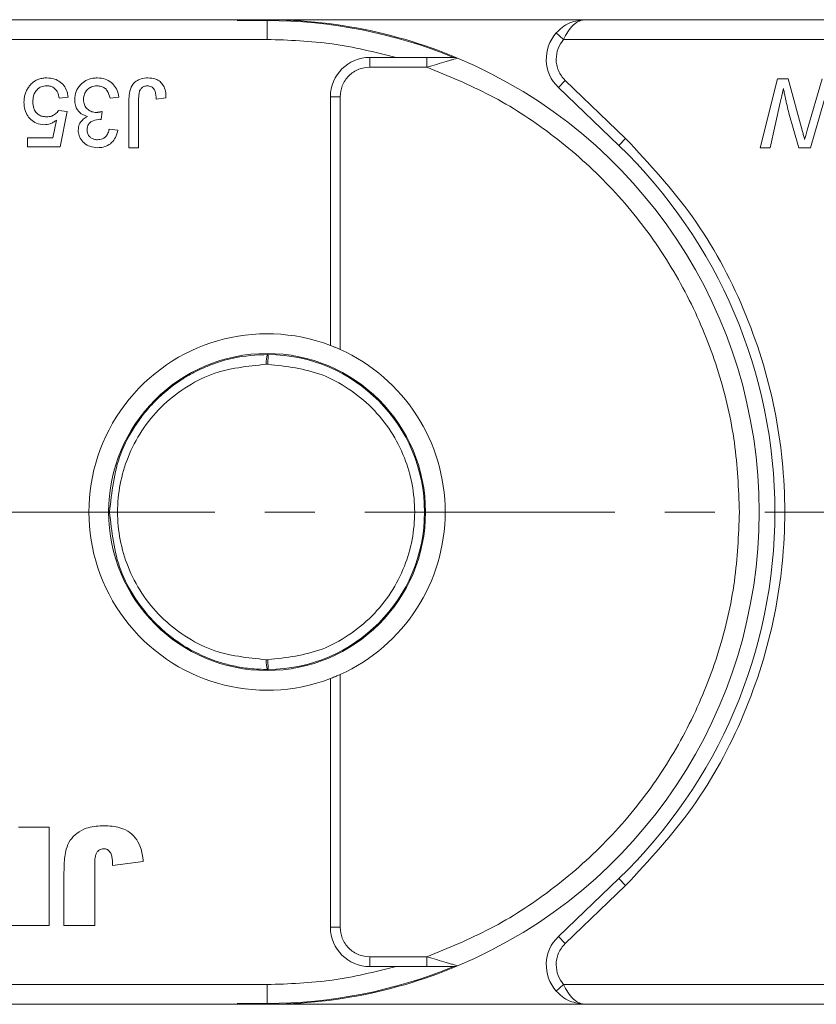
# Model space of a CAD drawing. Header units: millimetres. Extents: x 8853 to 11418, y 45 to 1005.
# Tile 180 of 256: x 10759 to 10800, y 427 to 477. Entities that reach past the tile are written whole.
import ezdxf

# ---------------------------------------------------------------- set-up
doc = ezdxf.new("R2010")
doc.units = ezdxf.units.MM
doc.linetypes.add('CENTERX2', pattern=[20.32, 12.7, -2.54, 2.54, -2.54])

msp = doc.modelspace()

# ---------------------------------------------------------------- linework, layer by layer
at = {"color": 7, "linetype": 'Continuous', "lineweight": 15}
for p, q in [((10771.855, 477.04), (10732.041, 477.04)), ((10788.041, 477.04), (10773.417, 477.04)), ((10827.855, 477.04), (10788.041, 477.04)), ((10771.855, 476.994), (10770.338, 476.994)), ((10771.855, 476.994), (10771.855, 476.04)), ((10730.923, 476.04), (10771.855, 476.04)), ((10786.923, 476.04), (10786.55, 476.374)), ((10786.923, 476.04), (10827.855, 476.04)), ((10777.072, 474.628), (10777.072, 475.128)), ((10778.41, 475.128), (10777.072, 475.128)), ((10779.967, 475.128), (10778.41, 475.128)), ((10779.967, 475.128), (10779.967, 474.628)), ((10777.072, 474.628), (10779.967, 474.628)), ((10796.9, 470.54), (10797.782, 474.04)), ((10797.782, 474.04), (10798.325, 474.04)), ((10798.325, 474.04), (10799.056, 471.365)), ((10799.299, 471.422), (10800.056, 474.04)), ((10786.655, 473.598), (10787.002, 473.958)), ((10786.655, 473.598), (10789.726, 470.648)), ((10787.002, 473.958), (10790.073, 471.009)), ((10761.75, 473.098), (10761.302, 473.053)), ((10764.325, 473.098), (10763.877, 473.053)), ((10766.721, 473.064), (10766.227, 473.008)), ((10775.072, 460.499), (10775.072, 473.128)), ((10775.072, 473.128), (10775.572, 473.128)), ((10775.572, 460.292), (10775.572, 473.128)), ((10764.836, 470.54), (10764.836, 472.916)), ((10765.33, 472.947), (10765.33, 470.54)), ((10797.926, 472.829), (10797.41, 470.54)), ((10800.153, 472.929), (10799.461, 470.54)), ((10761.257, 472.425), (10761.706, 472.38)), ((10761.706, 472.38), (10761.347, 470.585)), ((10763.477, 472.38), (10763.431, 471.976)), ((10798.867, 470.54), (10798.367, 472.294)), ((10760.98, 471.034), (10761.158, 471.94)), ((10759.686, 470.585), (10759.686, 471.034)), ((10759.686, 471.034), (10760.98, 471.034)), ((10763.832, 471.483), (10764.28, 471.438)), ((10790.073, 471.009), (10789.726, 470.648)), ((10761.347, 470.585), (10759.686, 470.585)), ((10765.33, 470.54), (10764.836, 470.54)), ((10797.41, 470.54), (10796.9, 470.54)), ((10799.461, 470.54), (10798.867, 470.54)), ((10771.905, 460.04), (10771.902, 459.54)), ((10771.809, 459.54), (10771.902, 459.54)), ((10771.902, 444.54), (10771.809, 444.54)), ((10771.902, 444.54), (10771.905, 444.04)), ((10775.072, 430.953), (10775.072, 443.581)), ((10775.572, 430.953), (10775.572, 443.789)), ((10759.232, 436.04), (10760.79, 436.04)), ((10760.79, 436.04), (10760.79, 431.04)), ((10763.098, 434.1), (10763.098, 431.04)), ((10764.007, 434.092), (10765.565, 434.3)), ((10761.539, 431.04), (10761.539, 433.746)), ((10789.726, 433.432), (10786.655, 430.483)), ((10790.073, 433.071), (10787.002, 430.122)), ((10790.073, 433.071), (10789.726, 433.432)), ((10760.79, 431.04), (10756.959, 431.04)), ((10763.098, 431.04), (10761.539, 431.04)), ((10775.072, 430.953), (10775.572, 430.953)), ((10787.002, 430.122), (10786.655, 430.483)), ((10779.967, 429.453), (10777.072, 429.453)), ((10777.072, 428.953), (10777.072, 429.453)), ((10779.967, 428.953), (10779.967, 429.453)), ((10777.072, 428.953), (10778.41, 428.953)), ((10778.41, 428.953), (10779.967, 428.953)), ((10771.855, 428.04), (10730.923, 428.04)), ((10771.855, 428.04), (10771.855, 427.086)), ((10786.923, 428.04), (10786.55, 427.707)), ((10827.855, 428.04), (10786.923, 428.04)), ((10732.041, 427.04), (10771.855, 427.04)), ((10770.338, 427.086), (10771.855, 427.086)), ((10773.417, 427.04), (10788.041, 427.04)), ((10788.041, 427.04), (10827.855, 427.04))]:
    msp.add_line(p, q, dxfattribs=at)
at = {"color": 1, "linetype": 'CENTERX2', "lineweight": 13}
msp.add_line((10715.855, 452.04), (11241.313, 452.04), dxfattribs=at)
at = {"color": 7, "linetype": 'Continuous', "lineweight": 15, "flags": 128}
for points in [[(10770.386, 477.04), (10770.392, 477.041), (10773.417, 477.04)], [(10773.417, 427.04), (10770.392, 427.04), (10770.386, 427.04)]]:
    msp.add_lwpolyline(points, dxfattribs=at)
at = {"color": 7, "linetype": 'Continuous', "lineweight": 15}
msp.add_circle((10771.855, 452.04), 8.05, dxfattribs=at)
for centre, radius, start, end in [((10771.855, 452.04), 25, 67.2121, 93.4786), ((10771.855, 452.04), 24.954, 67.7001, 90), ((10788.041, 475.04), 2, 138.1897, 226.1574), ((10777.072, 473.128), 2, 90, 180), ((10781.345, 474.628), 0.5, 67.2121, 90), ((10771.855, 452.04), 25, 292.7879, 67.2121), ((10771.855, 452.04), 25.8, 313.8426, 46.1574), ((10771.855, 452.04), 9.05, 69.1769, 290.8231), ((10771.855, 452.04), 8, 270.355, 89.645), ((10771.855, 452.04), 9.05, 294.2509, 65.7491), ((10777.072, 430.953), 2, 180, 270), ((10788.041, 429.04), 2, 133.8426, 221.8103), ((10771.855, 452.04), 25, 266.5214, 292.7879), ((10771.855, 452.04), 24.954, 270, 292.2999), ((10781.345, 429.453), 0.5, 270, 292.7879)]:
    msp.add_arc(centre, radius, start, end, dxfattribs=at)
for points, knots in [([(10786.55, 476.374), (10786.645, 476.467), (10786.854, 476.674), (10787.353, 476.962), (10787.771, 477.009), (10788.041, 477.04)], [0, 0, 0, 0, 0.2270668, 0.5015953, 1, 1, 1, 1]), ([(10788.041, 477.04), (10787.934, 477.027), (10787.723, 477.001), (10787.413, 476.789), (10787.134, 476.463), (10786.99, 476.176), (10786.923, 476.04)], [0, 0, 0, 0, 0.251519, 0.501784, 0.765632, 1, 1, 1, 1]), ([(10781.345, 475.128), (10781.344, 475.128), (10781.341, 475.128), (10781.319, 475.128), (10781.247, 475.128), (10781.052, 475.128), (10780.615, 475.128), (10780.226, 475.128), (10779.967, 475.128)], [0, 0, 0, 0, 0.02892, 0.058841, 0.126521, 0.252272, 0.502811, 1, 1, 1, 1]), ([(10781.351, 475.033), (10781.295, 475.016), (10781.176, 474.981), (10780.881, 474.893), (10780.472, 474.773), (10780.136, 474.676), (10779.967, 474.628)], [0, 0, 0, 0, 0.155955, 0.334064, 0.665854, 1, 1, 1, 1]), ([(10781.538, 475.089), (10781.529, 475.086), (10781.51, 475.08), (10781.406, 475.049), (10781.351, 475.033)], [0, 0, 0, 0, 0.47698, 1, 1, 1, 1]), ([(10786.541, 475.04), (10786.546, 474.939), (10786.558, 474.738), (10786.653, 474.449), (10786.795, 474.18), (10786.933, 474.032), (10787.002, 473.958)], [0, 0, 0, 0, 0.249887, 0.499995, 0.749887, 1, 1, 1, 1]), ([(10775.572, 473.128), (10775.592, 473.316), (10775.624, 473.608), (10775.81, 473.957), (10776.004, 474.196), (10776.243, 474.39), (10776.592, 474.577), (10776.884, 474.608), (10777.072, 474.628)], [0, 0, 0, 0, 0.239443, 0.369607, 0.5, 0.630164, 0.760557, 1, 1, 1, 1]), ([(10779.967, 474.628), (10781.056, 474.183), (10783.274, 473.279), (10786.342, 471.286), (10789.152, 468.823), (10791.566, 465.905), (10793.496, 462.647), (10794.865, 459.169), (10795.703, 455.608), (10795.805, 453.216), (10795.855, 452.04)], [0, 0, 0, 0, 0.119843, 0.244, 0.371208, 0.5, 0.628792, 0.756, 0.880157, 1, 1, 1, 1]), ([(10760.663, 474.085), (10760.596, 474.083), (10760.461, 474.077), (10760.263, 474.029), (10760.076, 473.942), (10759.938, 473.839), (10759.84, 473.741), (10759.796, 473.687), (10759.775, 473.66)], [0, 0, 0, 0, 0.195914, 0.39631, 0.592972, 0.797743, 0.898464, 1, 1, 1, 1]), ([(10760.663, 474.085), (10760.799, 474.075), (10761.045, 474.057), (10761.364, 473.884), (10761.591, 473.638), (10761.714, 473.36), (10761.74, 473.174), (10761.75, 473.098)], [0, 0, 0, 0, 0.248379, 0.451028, 0.653732, 0.857674, 1, 1, 1, 1]), ([(10762.082, 472.987), (10762.095, 473.123), (10762.121, 473.397), (10762.348, 473.732), (10762.649, 473.969), (10762.959, 474.074), (10763.16, 474.082), (10763.236, 474.085)], [0, 0, 0, 0, 0.228572, 0.459007, 0.660095, 0.870765, 1, 1, 1, 1]), ([(10763.236, 474.085), (10763.372, 474.074), (10763.623, 474.054), (10763.946, 473.869), (10764.178, 473.609), (10764.293, 473.334), (10764.317, 473.158), (10764.325, 473.098)], [0, 0, 0, 0, 0.249595, 0.46063, 0.671469, 0.886859, 1, 1, 1, 1]), ([(10764.836, 472.916), (10764.839, 473.049), (10764.846, 473.318), (10764.948, 473.667), (10765.153, 473.899), (10765.406, 474.038), (10765.632, 474.081), (10765.774, 474.084), (10765.799, 474.085)], [0, 0, 0, 0, 0.230985, 0.464973, 0.609952, 0.754605, 0.955682, 1, 1, 1, 1]), ([(10765.799, 474.085), (10765.935, 474.075), (10766.157, 474.059), (10766.43, 473.907), (10766.609, 473.693), (10766.712, 473.399), (10766.718, 473.179), (10766.721, 473.064)], [0, 0, 0, 0, 0.257051, 0.4188059, 0.5813296, 0.7801411, 1, 1, 1, 1]), ([(10759.775, 473.66), (10759.736, 473.605), (10759.658, 473.495), (10759.577, 473.308), (10759.526, 473.111), (10759.509, 472.953), (10759.507, 472.862), (10759.507, 472.84)], [0, 0, 0, 0, 0.228036, 0.461347, 0.689746, 0.923403, 1, 1, 1, 1]), ([(10760.66, 473.681), (10760.561, 473.672), (10760.395, 473.657), (10760.196, 473.529), (10760.067, 473.366), (10759.971, 473.142), (10759.961, 472.968), (10759.956, 472.867)], [0, 0, 0, 0, 0.242689, 0.406584, 0.570206, 0.750946, 1, 1, 1, 1]), ([(10761.302, 473.053), (10761.279, 473.159), (10761.243, 473.328), (10761.105, 473.527), (10760.945, 473.636), (10760.789, 473.677), (10760.696, 473.68), (10760.66, 473.681)], [0, 0, 0, 0, 0.323008, 0.519347, 0.717293, 0.893001, 1, 1, 1, 1]), ([(10763.22, 473.681), (10763.12, 473.672), (10762.95, 473.657), (10762.746, 473.523), (10762.611, 473.354), (10762.54, 473.165), (10762.533, 473.036), (10762.53, 472.984)], [0, 0, 0, 0, 0.269591, 0.459441, 0.648883, 0.856246, 1, 1, 1, 1]), ([(10763.877, 473.053), (10763.842, 473.186), (10763.791, 473.381), (10763.612, 473.579), (10763.429, 473.667), (10763.293, 473.676), (10763.22, 473.681)], [0, 0, 0, 0, 0.404921, 0.593605, 0.78306, 1, 1, 1, 1]), ([(10765.779, 473.681), (10765.715, 473.675), (10765.606, 473.663), (10765.476, 473.573), (10765.386, 473.453), (10765.332, 473.237), (10765.33, 473.063), (10765.33, 472.947)], [0, 0, 0, 0, 0.19306, 0.330934, 0.468862, 0.645656, 1, 1, 1, 1]), ([(10766.227, 473.008), (10766.219, 473.144), (10766.208, 473.327), (10766.109, 473.54), (10766.002, 473.633), (10765.885, 473.676), (10765.811, 473.68), (10765.779, 473.681)], [0, 0, 0, 0, 0.441322, 0.598348, 0.756856, 0.895495, 1, 1, 1, 1]), ([(10798.089, 473.551), (10798.074, 473.486), (10798.045, 473.356), (10798.003, 473.17), (10797.964, 472.995), (10797.939, 472.884), (10797.926, 472.829)], [0, 0, 0, 0, 0.27018, 0.54036, 0.770179, 1, 1, 1, 1]), ([(10798.367, 472.294), (10798.335, 472.423), (10798.284, 472.624), (10798.221, 472.898), (10798.174, 473.115), (10798.13, 473.333), (10798.103, 473.478), (10798.089, 473.551)], [0, 0, 0, 0, 0.310606, 0.482888, 0.655191, 0.82758, 1, 1, 1, 1]), ([(10760.534, 471.707), (10760.397, 471.721), (10760.147, 471.747), (10759.846, 471.96), (10759.631, 472.229), (10759.521, 472.539), (10759.511, 472.748), (10759.507, 472.84)], [0, 0, 0, 0, 0.238357, 0.435095, 0.63094, 0.839011, 1, 1, 1, 1]), ([(10759.956, 472.867), (10759.963, 472.755), (10759.975, 472.572), (10760.093, 472.344), (10760.245, 472.202), (10760.443, 472.122), (10760.582, 472.115), (10760.658, 472.111)], [0, 0, 0, 0, 0.284133, 0.463731, 0.644535, 0.805022, 1, 1, 1, 1]), ([(10762.739, 472.124), (10762.624, 472.163), (10762.426, 472.229), (10762.22, 472.449), (10762.099, 472.701), (10762.088, 472.888), (10762.082, 472.987)], [0, 0, 0, 0, 0.302387, 0.525374, 0.748493, 1, 1, 1, 1]), ([(10762.53, 472.984), (10762.538, 472.895), (10762.552, 472.736), (10762.679, 472.539), (10762.845, 472.403), (10763.025, 472.339), (10763.141, 472.334), (10763.187, 472.332)], [0, 0, 0, 0, 0.254178, 0.457835, 0.661032, 0.868746, 1, 1, 1, 1]), ([(10760.658, 472.111), (10760.701, 472.112), (10760.788, 472.115), (10760.908, 472.142), (10761.014, 472.19), (10761.105, 472.254), (10761.19, 472.33), (10761.234, 472.393), (10761.257, 472.425)], [0, 0, 0, 0, 0.181774, 0.36703, 0.518513, 0.675027, 0.835287, 1, 1, 1, 1]), ([(10762.261, 471.43), (10762.272, 471.528), (10762.293, 471.718), (10762.454, 471.947), (10762.617, 472.065), (10762.714, 472.112), (10762.739, 472.124)], [0, 0, 0, 0, 0.328269, 0.636143, 0.9088, 1, 1, 1, 1]), ([(10763.187, 472.332), (10763.203, 472.333), (10763.237, 472.334), (10763.286, 472.339), (10763.334, 472.347), (10763.382, 472.356), (10763.43, 472.367), (10763.461, 472.376), (10763.477, 472.38)], [0, 0, 0, 0, 0.169524, 0.339551, 0.504185, 0.669008, 0.834436, 1, 1, 1, 1]), ([(10761.158, 471.94), (10761.131, 471.92), (10761.078, 471.88), (10760.997, 471.831), (10760.917, 471.79), (10760.818, 471.75), (10760.69, 471.715), (10760.587, 471.71), (10760.534, 471.707)], [0, 0, 0, 0, 0.147364, 0.295352, 0.418554, 0.542551, 0.767964, 1, 1, 1, 1]), ([(10763.366, 471.981), (10763.249, 471.968), (10763.073, 471.948), (10762.879, 471.837), (10762.775, 471.726), (10762.718, 471.592), (10762.713, 471.496), (10762.71, 471.445)], [0, 0, 0, 0, 0.3675596, 0.5509919, 0.6954114, 0.8395947, 1, 1, 1, 1]), ([(10763.431, 471.976), (10763.425, 471.977), (10763.415, 471.978), (10763.398, 471.979), (10763.382, 471.98), (10763.371, 471.981), (10763.366, 471.981)], [0, 0, 0, 0, 0.250087, 0.500185, 0.75003, 1, 1, 1, 1]), ([(10763.257, 470.54), (10763.121, 470.554), (10762.877, 470.578), (10762.559, 470.755), (10762.357, 471.003), (10762.27, 471.243), (10762.263, 471.384), (10762.261, 471.43)], [0, 0, 0, 0, 0.272752, 0.493599, 0.716338, 0.90619, 1, 1, 1, 1]), ([(10762.71, 471.445), (10762.716, 471.376), (10762.729, 471.246), (10762.839, 471.094), (10762.977, 470.992), (10763.117, 470.949), (10763.209, 470.945), (10763.243, 470.944)], [0, 0, 0, 0, 0.2487669, 0.4726731, 0.6635162, 0.8755788, 1, 1, 1, 1]), ([(10763.243, 470.944), (10763.327, 470.952), (10763.47, 470.965), (10763.644, 471.076), (10763.767, 471.233), (10763.813, 471.38), (10763.83, 471.471), (10763.832, 471.483)], [0, 0, 0, 0, 0.2859195, 0.4849885, 0.6843246, 0.9590687, 1, 1, 1, 1]), ([(10764.28, 471.438), (10764.247, 471.306), (10764.188, 471.068), (10763.969, 470.782), (10763.695, 470.606), (10763.444, 470.545), (10763.299, 470.541), (10763.257, 470.54)], [0, 0, 0, 0, 0.270658, 0.489263, 0.708369, 0.914642, 1, 1, 1, 1]), ([(10790.073, 471.009), (10791.263, 469.726), (10793.668, 467.133), (10796.209, 462.412), (10797.805, 457.321), (10798.329, 452.04), (10797.805, 446.759), (10796.209, 441.669), (10793.668, 436.948), (10791.263, 434.355), (10790.073, 433.071)], [0, 0, 0, 0, 0.123724, 0.25, 0.376276, 0.5, 0.623724, 0.75, 0.876276, 1, 1, 1, 1]), ([(10799.056, 471.365), (10799.065, 471.332), (10799.084, 471.265), (10799.111, 471.164), (10799.134, 471.08), (10799.153, 471.013), (10799.162, 470.98), (10799.166, 470.963)], [0, 0, 0, 0, 0.249998, 0.499996, 0.75, 0.874999, 1, 1, 1, 1]), ([(10799.166, 470.963), (10799.175, 470.995), (10799.193, 471.059), (10799.225, 471.168), (10799.26, 471.288), (10799.286, 471.377), (10799.299, 471.422)], [0, 0, 0, 0, 0.209513, 0.419031, 0.709515, 1, 1, 1, 1]), ([(10763.855, 452.04), (10763.963, 453.051), (10764.128, 454.6), (10764.997, 456.217), (10765.639, 457.1), (10766.364, 457.9), (10767.132, 458.528), (10767.893, 458.998), (10768.404, 459.266), (10769.146, 459.586), (10770.305, 459.95), (10771.314, 460.007), (10771.905, 460.04)], [0, 0, 0, 0, 0.237329, 0.363961, 0.429693, 0.497, 0.620486, 0.664841, 0.710767, 0.758264, 0.858492, 1, 1, 1, 1]), ([(10771.809, 459.54), (10771.811, 459.604), (10771.814, 459.701), (10771.826, 459.817), (10771.84, 459.912), (10771.86, 459.984), (10771.883, 460.032), (10771.897, 460.037), (10771.905, 460.04)], [0, 0, 0, 0, 0.24166, 0.368694, 0.499829, 0.705384, 0.84166, 1, 1, 1, 1]), ([(10775.072, 460.499), (10775.077, 460.497), (10775.087, 460.493), (10775.165, 460.464), (10775.279, 460.418), (10775.421, 460.359), (10775.523, 460.313), (10775.572, 460.292)], [0, 0, 0, 0, 0.195481, 0.39079, 0.590918, 0.80353, 1, 1, 1, 1]), ([(10771.809, 444.54), (10770.863, 444.635), (10769.408, 444.781), (10767.649, 445.712), (10766.44, 446.679), (10765.458, 447.883), (10764.545, 449.633), (10764.08, 452.04), (10764.545, 454.447), (10765.458, 456.198), (10766.44, 457.402), (10767.649, 458.369), (10769.408, 459.3), (10770.863, 459.445), (10771.809, 459.54)], [0, 0, 0, 0, 0.120645, 0.185436, 0.251402, 0.317135, 0.381281, 0.5, 0.618719, 0.682865, 0.748598, 0.814564, 0.879355, 1, 1, 1, 1]), ([(10771.902, 459.54), (10772.841, 459.435), (10774.286, 459.273), (10776.021, 458.334), (10777.213, 457.366), (10778.179, 456.167), (10779.079, 454.426), (10779.535, 452.04), (10779.079, 449.654), (10778.179, 447.914), (10777.213, 446.715), (10776.021, 445.747), (10774.286, 444.808), (10772.841, 444.646), (10771.902, 444.54)], [0, 0, 0, 0, 0.119771, 0.184208, 0.25, 0.315792, 0.380229, 0.5, 0.619771, 0.684208, 0.75, 0.815792, 0.880229, 1, 1, 1, 1]), ([(10771.905, 444.04), (10771.588, 444.049), (10770.997, 444.066), (10770.186, 444.205), (10769.516, 444.381), (10768.58, 444.709), (10767.659, 445.188), (10766.78, 445.84), (10765.98, 446.562), (10765.131, 447.611), (10764.129, 449.48), (10763.963, 451.03), (10763.855, 452.04)], [0, 0, 0, 0, 0.076031, 0.141714, 0.197043, 0.242017, 0.379556, 0.443133, 0.503189, 0.636039, 0.762674, 1, 1, 1, 1]), ([(10795.855, 452.04), (10795.805, 450.865), (10795.703, 448.472), (10794.865, 444.911), (10793.496, 441.433), (10791.566, 438.175), (10789.152, 435.258), (10786.342, 432.794), (10783.274, 430.802), (10781.056, 429.897), (10779.967, 429.453)], [0, 0, 0, 0, 0.119843, 0.244, 0.371208, 0.5, 0.628792, 0.756, 0.880157, 1, 1, 1, 1]), ([(10771.905, 444.04), (10771.897, 444.043), (10771.883, 444.049), (10771.86, 444.096), (10771.84, 444.169), (10771.826, 444.264), (10771.814, 444.38), (10771.811, 444.477), (10771.809, 444.54)], [0, 0, 0, 0, 0.158364, 0.294648, 0.500171, 0.631321, 0.75836, 1, 1, 1, 1]), ([(10775.572, 443.789), (10775.513, 443.762), (10775.393, 443.71), (10775.235, 443.645), (10775.123, 443.601), (10775.077, 443.583), (10775.073, 443.582), (10775.072, 443.581)], [0, 0, 0, 0, 0.238951, 0.478398, 0.703727, 0.911587, 1, 1, 1, 1]), ([(10761.539, 433.746), (10761.541, 433.879), (10761.547, 434.273), (10761.597, 434.834), (10761.83, 435.387), (10762.196, 435.749), (10762.744, 436.057), (10763.203, 436.087), (10763.479, 436.105)], [0, 0, 0, 0, 0.1136198, 0.3358942, 0.4750673, 0.6142166, 0.7674037, 1, 1, 1, 1]), ([(10763.479, 436.105), (10763.612, 436.102), (10764.015, 436.093), (10764.593, 435.979), (10765.095, 435.613), (10765.417, 435.126), (10765.533, 434.662), (10765.56, 434.364), (10765.565, 434.3)], [0, 0, 0, 0, 0.128183, 0.387536, 0.549691, 0.711944, 0.938522, 1, 1, 1, 1]), ([(10763.098, 434.1), (10763.101, 434.234), (10763.107, 434.431), (10763.164, 434.671), (10763.24, 434.805), (10763.338, 434.89), (10763.447, 434.93), (10763.521, 434.934), (10763.555, 434.936)], [0, 0, 0, 0, 0.372716, 0.548628, 0.683692, 0.793503, 0.903383, 1, 1, 1, 1]), ([(10763.555, 434.936), (10763.585, 434.935), (10763.636, 434.933), (10763.711, 434.914), (10763.757, 434.89), (10763.782, 434.872), (10763.786, 434.869)], [0, 0, 0, 0, 0.364246, 0.622323, 0.945339, 1, 1, 1, 1]), ([(10763.786, 434.869), (10763.832, 434.819), (10763.924, 434.718), (10763.981, 434.515), (10764.002, 434.306), (10764.005, 434.164), (10764.007, 434.092)], [0, 0, 0, 0, 0.243238, 0.486568, 0.742114, 1, 1, 1, 1]), ([(10777.072, 429.453), (10776.884, 429.473), (10776.592, 429.504), (10776.243, 429.691), (10776.004, 429.884), (10775.81, 430.123), (10775.624, 430.473), (10775.592, 430.764), (10775.572, 430.953)], [0, 0, 0, 0, 0.239443, 0.369607, 0.5, 0.630164, 0.760557, 1, 1, 1, 1]), ([(10787.002, 430.122), (10786.933, 430.048), (10786.795, 429.9), (10786.653, 429.632), (10786.558, 429.343), (10786.546, 429.141), (10786.541, 429.04)], [0, 0, 0, 0, 0.249887, 0.499995, 0.749887, 1, 1, 1, 1]), ([(10779.967, 429.453), (10780.135, 429.404), (10780.472, 429.307), (10780.882, 429.187), (10781.177, 429.099), (10781.297, 429.064), (10781.353, 429.047)], [0, 0, 0, 0, 0.333317, 0.665606, 0.843893, 1, 1, 1, 1]), ([(10781.353, 429.047), (10781.407, 429.031), (10781.51, 429), (10781.529, 428.994), (10781.538, 428.992)], [0, 0, 0, 0, 0.522804, 1, 1, 1, 1]), ([(10779.967, 428.953), (10780.226, 428.953), (10780.617, 428.953), (10781.053, 428.953), (10781.248, 428.953), (10781.319, 428.953), (10781.341, 428.953), (10781.344, 428.953), (10781.345, 428.953)], [0, 0, 0, 0, 0.498425, 0.748704, 0.873574, 0.94108, 0.971006, 1, 1, 1, 1]), ([(10786.923, 428.04), (10786.99, 427.905), (10787.134, 427.617), (10787.413, 427.291), (10787.723, 427.079), (10787.934, 427.053), (10788.041, 427.04)], [0, 0, 0, 0, 0.234359, 0.498216, 0.748481, 1, 1, 1, 1]), ([(10788.041, 427.04), (10787.771, 427.071), (10787.353, 427.119), (10786.854, 427.406), (10786.645, 427.613), (10786.55, 427.707)], [0, 0, 0, 0, 0.498405, 0.772925, 1, 1, 1, 1])]:
    msp.add_open_spline(points, degree=3, knots=knots, dxfattribs=at)
for points in [[(10778.41, 475.128), (10777.333, 475.393), (10775.18, 475.925), (10772.963, 476.002), (10771.855, 476.04)], [(10786.923, 476.04), (10786.813, 475.891), (10786.593, 475.593), (10786.558, 475.224), (10786.541, 475.04)], [(10786.541, 429.04), (10786.558, 428.856), (10786.593, 428.487), (10786.813, 428.189), (10786.923, 428.04)], [(10771.855, 428.04), (10772.963, 428.079), (10775.18, 428.156), (10777.333, 428.687), (10778.41, 428.953)]]:
    msp.add_open_spline(points, degree=3, dxfattribs=at)

doc.saveas('drawing.dxf')
